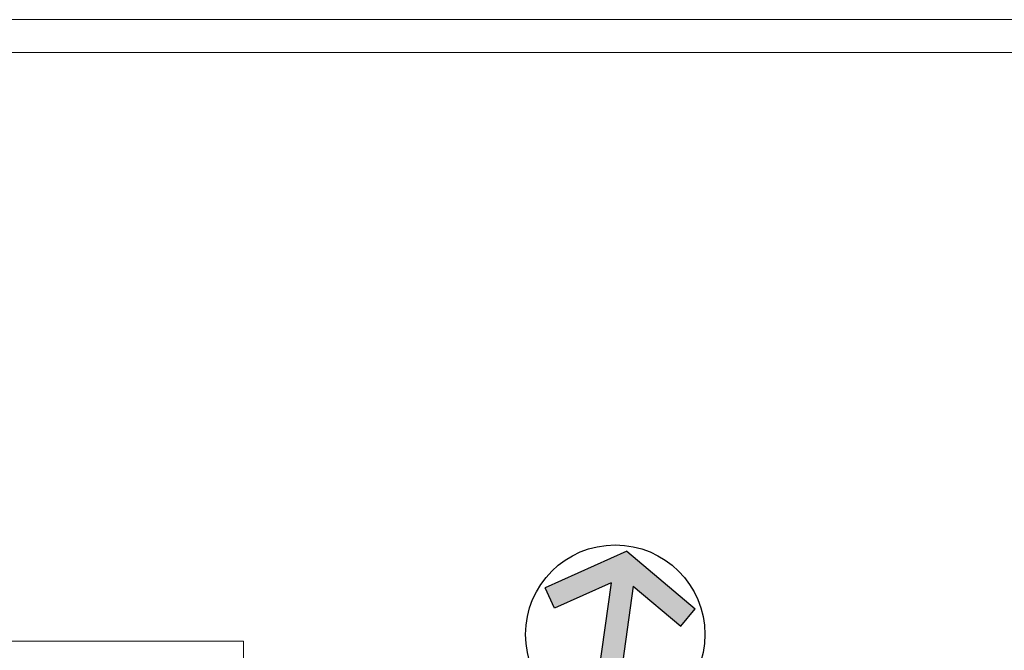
# Model space of a CAD drawing. Header units: millimetres. Extents: x 7052 to 69970, y -1719 to 15326.
# Tile 113 of 160: x 55710 to 57209, y 3260 to 4221. Entities that reach past the tile are written whole.
import ezdxf

# ---------------------------------------------------------------- set-up
doc = ezdxf.new("R2010")
doc.units = ezdxf.units.MM
doc.layers.add('m_tabela', color=7, linetype='Continuous', lineweight=20)
doc.layers.add('m_widok', color=7, linetype='Continuous', lineweight=9)

# ---------------------------------------------------------------- blocks, each defined once
blk = doc.blocks.new('ZA_NARW0')
at = {"ltscale": 2}
blk.add_hatch(color=256, dxfattribs=at).paths.add_polyline_path([(0.0625, 0.2818), (0.3559, 0.0974), (0.4224, 0.2033), (0, 0.4688), (-0.4224, 0.2033), (-0.3559, 0.0974), (-0.0625, 0.2818), (-0.0625, -0.4688), (0.0625, -0.4688)])
for p, q in [((0, 0.4688), (-0.4224, 0.2033)), ((0, 0.4688), (0.4224, 0.2033)), ((-0.0625, 0.2818), (-0.3559, 0.0974)), ((-0.0625, 0.2818), (-0.0625, -0.4688)), ((0.0625, 0.2818), (0.0625, -0.4688)), ((0.0625, 0.2818), (0.3559, 0.0974)), ((-0.3559, 0.0974), (-0.4224, 0.2033)), ((0.3559, 0.0974), (0.4224, 0.2033)), ((0.4224, 0.2033), (0.4224, 0.2033)), ((0.0625, -0.4688), (-0.0625, -0.4688))]:
    blk.add_line(p, q)
blk.add_circle((0, 0), 0.5)

msp = doc.modelspace()

# ---------------------------------------------------------------- linework, layer by layer
at = {"layer": 'm_tabela', "color": 0}
for p, q in [((58698.7, 4220.8), (50288.7, 4220.8)), ((58648.7, 4170.8), (50338.7, 4170.8))]:
    msp.add_line(p, q, dxfattribs=at)
at = {"layer": 'm_widok', "color": 0, "ltscale": 2}
msp.add_lwpolyline([(56051.1, 3187.3), (56051.1, 3274.3), (54619.1, 3274.3), (54619.1, 3187.3)], dxfattribs=at)

# ---------------------------------------------------------------- block references
at = {"color": 0, "xscale": 272.8386910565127, "yscale": 272.8386910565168, "zscale": 45.47311517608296, "rotation": 351.9999999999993}
msp.add_blockref('ZA_NARW0', (56616.7, 3284.5), dxfattribs=at)

doc.saveas('drawing.dxf')
